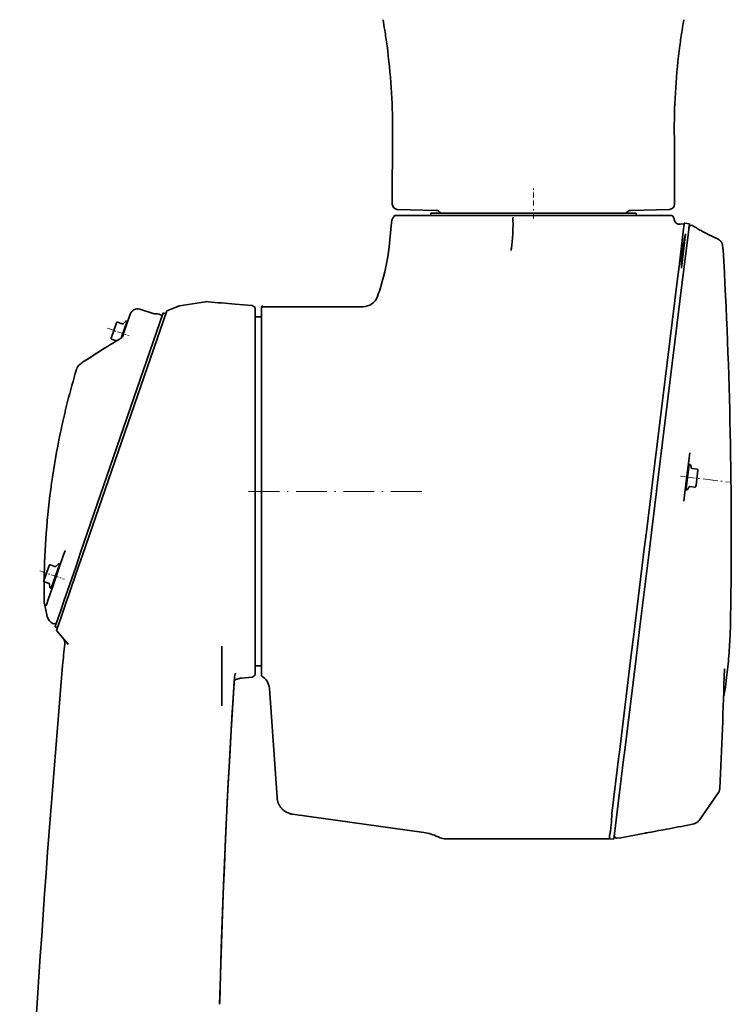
# Model space of a CAD drawing. Extents: x -922 to 7836, y -4841 to 1297.
# Tile 86 of 89: x 6956 to 7233, y 575 to 959. Entities that reach past the tile are written whole.
import ezdxf

# ---------------------------------------------------------------- set-up
doc = ezdxf.new("R2010")
doc.units = 0
doc.linetypes.add('DASHDOT', pattern=[18.5, 12, -3, 0.5, -3])

msp = doc.modelspace()

# ---------------------------------------------------------------- linework, layer by layer
at = {"color": 7, "lineweight": 35}
for p, q in [((7101, 892.5), (7101, 886.948303)), ((7211, 886.948303), (7211, 892.5)), ((7118.052246, 884.553467), (7102.947754, 884.948975)), ((7156, 883.5), (7116, 883.5)), ((7116, 882.5), (7116, 883.5)), ((7196, 883.5), (7156, 883.5)), ((7193.947754, 884.553467), (7209.052246, 884.948975)), ((7196, 882.5), (7196, 883.5)), ((7099.721191, 870.333801), (7100.72168, 879.851685)), ((7100.72168, 879.851685), (7100.794922, 880.549622)), ((7101.131348, 881.466675), (7101.145996, 881.487793)), ((7101.573242, 882.098511), (7101.145996, 881.487793)), ((7101.854492, 882.5), (7101.573242, 882.098511)), ((7101.854492, 882.5), (7156, 882.5)), ((7156, 882.5), (7190.958984, 882.5)), ((7210.144531, 882.5), (7190.958984, 882.5)), ((7210.144531, 882.500122), (7210.425781, 882.098511)), ((7210.425781, 882.098511), (7210.556641, 881.912231)), ((7210.568359, 881.895203), (7210.556641, 881.912231)), ((7210.730957, 881.613831), (7210.682617, 881.709473)), ((7210.730957, 881.613831), (7210.750488, 881.572144)), ((7214.791992, 879.305603), (7213.196289, 879.153503)), ((7214.793457, 879.318481), (7214.644043, 878.10083)), ((7214.82666, 879.588135), (7214.793457, 879.318481)), ((7214.827148, 879.589844), (7214.82666, 879.588135)), ((7216.812012, 879.34613), (7214.827148, 879.589844)), ((7216.812012, 879.344421), (7216.778809, 879.074768)), ((7216.812012, 879.34613), (7216.812012, 879.344421)), ((7214.558594, 877.402832), (7212.756348, 862.724792)), ((7215.328125, 875.46521), (7213.678223, 862.028931)), ((7214.644043, 878.10083), (7214.558594, 877.402832)), ((7216.543457, 877.159058), (7214.741211, 862.481079)), ((7216.629395, 877.857056), (7216.543457, 877.159058)), ((7216.778809, 879.074768), (7216.629395, 877.857056)), ((7218.183594, 878.562683), (7218.175781, 878.566406)), ((7229.933105, 869.257568), (7229.933594, 869.253845)), ((7212.756348, 862.724792), (7212.027344, 856.78717)), ((7214.741211, 862.481079), (7214.012207, 856.543396)), ((7212.027344, 856.78717), (7202.428711, 778.615723)), ((7214.012207, 856.543396), (7204.414063, 778.371948)), ((7028.155273, 848.918518), (7017.985352, 847.304138)), ((7028.155273, 848.918518), (7028.329102, 848.9422)), ((7095.192871, 850.945435), (7095.334473, 851.334473)), ((7095.334961, 851.334473), (7095.194336, 850.948853)), ((7095.194824, 850.948853), (7095.194336, 850.947876)), ((7011.702148, 844.607849), (6979.508301, 751.109985)), ((7013.050781, 845.452881), (6980.228516, 750.129456)), ((7002.548828, 845.990051), (7007.822754, 844.377625)), ((7011.702148, 844.607849), (7012.647461, 844.282227)), ((7017.365234, 847.136108), (7013.050781, 845.452881)), ((7017.365234, 847.136108), (7017.463867, 847.172546)), ((7046.19043, 847.492249), (7039.75, 848.000061)), ((7047.5, 846.664917), (7047.5, 842.936584)), ((7050, 846.77301), (7050, 847.118835)), ((7050, 840.278748), (7050, 846.772583)), ((7050.501953, 847.150024), (7050.352051, 847.150024)), ((7050.671875, 846.888794), (7050.501953, 847.150024)), ((7074.197754, 847), (7050.599609, 847)), ((7089.556152, 847), (7074.197754, 847)), ((6993.885254, 840.934021), (6995.738281, 840.296082)), ((6996.051758, 840.371338), (6996.935547, 841.286926)), ((6997.249023, 841.362183), (6997.541016, 841.261658)), ((6997.341797, 840.682922), (6997.541016, 841.261658)), ((6997.378418, 840.788879), (6997.662109, 840.691223)), ((6998.834961, 844.097839), (6997.670898, 840.717224)), ((7010.058105, 844.096191), (7010.381348, 844.003601)), ((7050, 843), (7047.5, 843)), ((7047.5, 774.877686), (7047.5, 842.936584)), ((6991.389648, 834.760254), (6993.314941, 840.352417)), ((6993.314941, 840.352417), (6993.44043, 840.717041)), ((6995.310547, 834.783447), (6997.341797, 840.682922)), ((6996.630859, 837.696411), (6995.803711, 835.293701)), ((6996.630859, 837.696411), (6997.421875, 839.99353)), ((6997.670898, 840.717224), (6997.421875, 839.99353)), ((7050, 839.576782), (7050, 840.278748)), ((7050, 839.576782), (7050, 710.423218)), ((6991.606445, 834.315369), (6993.458984, 833.67749)), ((6979.271973, 824.568542), (6980.056641, 825.177002)), ((7216.932617, 790.06543), (7215.296875, 776.745667)), ((7216.678223, 785.533447), (7215.53418, 776.215515)), ((7216.617188, 785.03717), (7216.319336, 785.07373)), ((7216.984863, 785.495789), (7216.678223, 785.533447)), ((7217.626953, 784.0802), (7217.233398, 785.29071)), ((7219.820313, 783.636353), (7217.875488, 783.875122)), ((7220.125, 783.246277), (7219.404297, 777.375977)), ((7202.428711, 778.615723), (7202.009277, 775.197632)), ((7204.414063, 778.371948), (7203.994141, 774.953857)), ((7215.296875, 776.745605), (7214.895996, 773.481689)), ((7215.520508, 776.104248), (7215.222656, 776.140808)), ((7215.53418, 776.215515), (7215.459473, 775.607971)), ((7215.766113, 775.570313), (7215.459473, 775.607971)), ((7216.731445, 776.788513), (7216.057129, 775.709106)), ((7218.967285, 776.688538), (7217.022461, 776.927307)), ((7219.404297, 777.375977), (7219.357422, 776.993286)), ((7047.5, 774.546875), (7047.5, 774.877258)), ((7047.5, 703.355225), (7047.5, 774.546875)), ((7103.788574, 775.126404), (7103.841309, 775.038452)), ((7103.866211, 774.828247), (7103.841309, 775.038452)), ((7202.009277, 775.197632), (7200.040039, 759.159607)), ((7203.994141, 774.953857), (7202.024902, 758.915894)), ((7214.895996, 773.481689), (7214.607422, 771.131226)), ((7200.040039, 759.159607), (7199.233887, 752.594543)), ((7202.024902, 758.915894), (7201.219238, 752.35083)), ((7199.233887, 752.594543), (7195.528809, 722.420349)), ((6972.868652, 750.255737), (6971.038086, 744.940002)), ((6973.425293, 751.872864), (6972.868652, 750.255737)), ((6973.425781, 751.874329), (6973.407227, 751.82074)), ((6979.508301, 751.109985), (6977.578613, 745.50592)), ((6978.346191, 744.662842), (6980.228516, 750.129456)), ((7201.219238, 752.35083), (7197.51416, 722.176636)), ((6965.156738, 740.146057), (6967.08252, 745.73822)), ((6967.08252, 745.73822), (6967.208008, 746.102783)), ((6967.652832, 746.319763), (6969.505371, 745.681885)), ((6968.053223, 737.1922), (6971.109375, 746.068665)), ((6971.038086, 744.940002), (6969.29248, 739.871094)), ((6969.818848, 745.757141), (6970.703125, 746.672729)), ((6971.016602, 746.747986), (6971.308594, 746.6474)), ((6971.109375, 746.068665), (6971.308594, 746.6474)), ((6971.145996, 746.174683), (6971.429688, 746.076965)), ((6977.578613, 745.50592), (6973.760254, 734.416626)), ((6974.632813, 733.879395), (6978.346191, 744.662842)), ((6965.374023, 739.701172), (6967.226563, 739.063232)), ((6967.427246, 738.810913), (6967.560059, 737.545105)), ((6968.764648, 738.337646), (6967.480469, 734.608032)), ((6967.760742, 737.292786), (6968.053223, 737.1922)), ((6968.21582, 737.664978), (6968.499512, 737.567322)), ((6969.29248, 739.871094), (6968.764648, 738.337585)), ((6966.169922, 730.802002), (6967.01709, 733.262756)), ((6967.480469, 734.608032), (6967.01709, 733.262756)), ((6973.760254, 734.416626), (6973.143066, 732.624084)), ((6974.057129, 732.207031), (6974.632813, 733.879395)), ((6966.076172, 730.529175), (6966.02002, 730.366882)), ((6966.17041, 730.803345), (6966.076172, 730.529175)), ((6972.975586, 732.138184), (6971.477539, 727.786682)), ((6971.904297, 725.954529), (6974.057129, 732.207031)), ((6973.143066, 732.624084), (6972.975586, 732.138184)), ((6971.396484, 727.55188), (6969.591309, 722.309509)), ((6970.125488, 720.788391), (6971.904297, 725.954529)), ((6971.399902, 727.560974), (6971.396484, 727.55188)), ((6971.477539, 727.786682), (6971.399902, 727.560974)), ((7232.878418, 726.279907), (7232.878906, 726.298767)), ((6968.834473, 723.421387), (6968.854492, 723.411865)), ((6969.526855, 722.122131), (6970.472656, 721.79657)), ((6969.544434, 722.17218), (6969.527344, 722.123779)), ((6969.591309, 722.309509), (6969.544434, 722.17218)), ((7195.528809, 722.420349), (7195.255859, 720.197388)), ((7197.51416, 722.176636), (7197.241211, 719.953613)), ((6974.683594, 715.35614), (6970.125488, 720.788269)), ((7195.255859, 720.197388), (7194.036133, 710.261047)), ((7197.241211, 719.953613), (7196.020996, 710.017334)), ((6973.483398, 716.786316), (6974.684082, 715.355103)), ((7034.5, 714.63269), (7034.5, 714.070618)), ((7034.5, 705.03949), (7034.5, 714.070618)), ((7050, 710.423218), (7050, 709.721252)), ((7194.036133, 710.261047), (7189.494629, 673.275513)), ((7050, 707), (7047.5, 707)), ((7050, 709.721252), (7050, 703.603149)), ((7196.020996, 710.017334), (7191.47998, 673.031799)), ((7034.5, 692.103638), (7034.5, 705.03949)), ((7050, 703.603149), (7050, 703.011353)), ((7230.438477, 705.822266), (7230.432129, 705.613281)), ((7230.432129, 705.613647), (7230.433105, 705.648743)), ((7046.200684, 702.531311), (7042.370605, 702.215942)), ((7056.0625, 655.606079), (7053.085449, 698.178589)), ((7230.128906, 695.347595), (7230.17334, 695.425964)), ((7034.5, 692.103638), (7034.5, 691.314575)), ((7189.494629, 673.275513), (7189.300781, 671.696716)), ((7191.47998, 673.031799), (7191.286133, 671.452942)), ((7189.300781, 671.696716), (7186.562012, 649.38916)), ((7191.286133, 671.452942), (7188.001953, 644.706909)), ((7228.186035, 657.543335), (7220.575684, 646.678589)), ((7056.0625, 655.606079), (7056.063965, 655.585388)), ((7062.066406, 649.150085), (7062.045898, 649.153015)), ((7113.277344, 641.952881), (7062.066406, 649.150085)), ((7186.297363, 644.916199), (7186.288574, 644.821167)), ((7188.001953, 644.706909), (7187.345215, 639.358276)), ((7119.645996, 639.953735), (7118.818848, 640.33252)), ((7119.645996, 639.953735), (7119.647461, 639.953125)), ((7186.110352, 639.5), (7121.725586, 639.5)), ((7187.344238, 639.3479), (7186.058105, 639.505798)), ((7187.345215, 639.358276), (7187.344238, 639.3479)), ((7033.708496, 575.552795), (7033.694336, 575.000122))]:
    msp.add_line(p, q, dxfattribs=at)
at = {"color": 7, "linetype": 'DASHDOT', "lineweight": 13, "ltscale": 0.166551}
msp.add_line((7156, 886.393127), (7156, 893.055176), dxfattribs=at)
at = {"color": 7, "linetype": 'DASHDOT', "lineweight": 13, "ltscale": 0.011865}
msp.add_line((7156, 884.513916), (7156, 884.988525), dxfattribs=at)
at = {"color": 7, "linetype": 'DASHDOT', "lineweight": 13, "ltscale": 0.064948}
msp.add_line((7156, 883.716492), (7156, 881.118591), dxfattribs=at)
at = {"color": 7, "linetype": 'DASHDOT', "lineweight": 13, "ltscale": 0.223246}
msp.add_line((6989.989746, 838.573669), (6998.433105, 835.666443), dxfattribs=at)
at = {"color": 7, "linetype": 'DASHDOT', "lineweight": 13, "ltscale": 0.480695}
msp.add_line((7213.351563, 780.904358), (7232.436035, 778.561096), dxfattribs=at)
at = {"color": 7, "linetype": 'DASHDOT', "lineweight": 13}
msp.add_line((7112.469238, 775), (7044.975098, 775), dxfattribs=at)
at = {"color": 7, "linetype": 'DASHDOT', "lineweight": 13, "ltscale": 0.075012}
msp.add_line((7050.25, 775), (7047.249512, 775), dxfattribs=at)
at = {"color": 7, "linetype": 'DASHDOT', "lineweight": 13, "ltscale": 0.252309}
msp.add_line((6963.666016, 743.990967), (6973.208496, 740.705139), dxfattribs=at)
at = {"color": 7, "lineweight": 35}
for points in [[(7213.657715, 862.614075), (7213.657227, 862.838745), (7213.658691, 863.0625), (7213.66748, 863.507263), (7213.683105, 863.948303), (7213.704102, 864.385803), (7213.729492, 864.819824), (7213.759277, 865.250549), (7213.78418, 865.571472), (7213.810547, 865.890381), (7213.844238, 866.272034), (7213.880859, 866.651367), (7213.92041, 867.043335), (7213.961914, 867.432007), (7214.047363, 868.180298), (7214.137207, 868.904663), (7214.229492, 869.597778), (7214.324219, 870.269531), (7214.421387, 870.918762), (7214.520508, 871.544434), (7214.621094, 872.145447), (7214.723145, 872.720642), (7214.824707, 873.259949), (7214.926758, 873.771545), (7215.029785, 874.253235), (7215.132813, 874.703308), (7215.22998, 875.099365), (7215.278809, 875.285522), (7215.327637, 875.46521)], [(7228.053223, 873.299194), (7227.197266, 873.696716), (7226.347656, 874.09906), (7225.504395, 874.506104), (7224.667969, 874.917786), (7224.085449, 875.209595), (7223.507324, 875.503235), (7222.935059, 875.798523), (7222.370117, 876.094604), (7221.84375, 876.375), (7221.32959, 876.653809), (7220.914551, 876.88269), (7220.516602, 877.106079), (7220.140625, 877.321533), (7219.793945, 877.524963), (7219.523926, 877.687012), (7219.277832, 877.838684), (7219.06543, 877.973511), (7218.879395, 878.095032)], [(7229.662109, 871.199646), (7229.630371, 871.331299), (7229.59375, 871.460876), (7229.553711, 871.584595), (7229.518066, 871.680969), (7229.479004, 871.776245), (7229.43457, 871.87439), (7229.385742, 871.971741), (7229.330566, 872.070984), (7229.270508, 872.169189), (7229.202148, 872.268799), (7229.12793, 872.366699)], [(6994.695313, 834.325134), (6994.824219, 834.404968), (6994.903809, 834.45929), (6994.981445, 834.515442), (6995.056152, 834.572632), (6995.195313, 834.684875), (6995.319824, 834.791138), (6995.508789, 834.960632), (6995.663086, 835.106628), (6995.791504, 835.234924), (6995.79834, 835.242065), (6995.799316, 835.243286), (6995.797363, 835.240662), (6995.78125, 835.220398), (6995.759277, 835.188782), (6995.754883, 835.18219), (6995.754883, 835.182007), (6995.757813, 835.186951), (6995.783691, 835.24292), (6995.804199, 835.2948)], [(7232.878418, 726.279907), (7232.861328, 725.315369), (7232.840332, 724.350952), (7232.816406, 723.39209), (7232.789063, 722.43335), (7232.757813, 721.480469), (7232.723633, 720.52771), (7232.686035, 719.580627), (7232.644531, 718.633667), (7232.591309, 717.520874), (7232.532715, 716.408325), (7232.469238, 715.303833), (7232.400391, 714.199646), (7232.327148, 713.10376), (7232.248047, 712.00824), (7232.164551, 710.920837), (7232.075195, 709.833862), (7231.980469, 708.755188), (7231.880859, 707.677063), (7231.775879, 706.607056), (7231.665039, 705.537598), (7231.549316, 704.476501), (7231.427246, 703.416077), (7231.300781, 702.36377), (7231.16748, 701.312195), (7230.993164, 700.000549), (7230.80957, 698.695923), (7230.617188, 697.398376), (7230.415527, 696.107971)], [(7039.426758, 702.231995), (7038.793945, 692.11615), (7038.187988, 681.945862), (7037.609375, 671.719238), (7037.05957, 661.452087), (7036.510742, 650.573608), (7035.999512, 639.730225), (7035.526855, 628.962952), (7035.09082, 618.232483), (7034.689941, 607.492371), (7034.323242, 596.712341), (7033.991211, 585.880066), (7033.694336, 575.000122)], [(7033.708496, 575.552795), (7034.026367, 587.078003), (7034.385254, 598.592285), (7034.785156, 610.098389), (7035.226563, 621.604797), (7035.714355, 633.248718), (7036.243652, 644.877197), (7036.813477, 656.501526), (7037.397461, 667.624878), (7037.931641, 677.231934), (7038.493652, 686.840027), (7039.083008, 696.450623), (7039.388184, 701.257324)], [(7039.36377, 701.24292), (7039.545898, 701.3479), (7039.730957, 701.447754), (7039.939941, 701.553223), (7040.04541, 701.603516), (7040.151855, 701.652161), (7040.299316, 701.715881), (7040.448242, 701.775757), (7040.599121, 701.831482), (7040.77832, 701.891357), (7040.959473, 701.94574), (7041.141602, 701.995544), (7041.345215, 702.046082), (7041.549805, 702.091675), (7041.755371, 702.132141), (7041.959473, 702.166687), (7042.164551, 702.194946), (7042.267578, 702.206421), (7042.370605, 702.215942)], [(7228.186035, 657.543274), (7228.243164, 657.629517), (7228.295898, 657.718506), (7228.338379, 657.797852), (7228.376953, 657.878967), (7228.40332, 657.939514), (7228.427734, 658.000793), (7228.465332, 658.107117), (7228.493164, 658.200134), (7228.51416, 658.279785), (7228.531738, 658.357849), (7228.557617, 658.494568), (7228.575684, 658.614868), (7228.595215, 658.785217), (7228.609863, 658.95636), (7228.625977, 659.20166), (7228.629395, 659.26709)], [(7062.045898, 649.152954), (7061.928223, 649.170776), (7061.812012, 649.190491), (7061.583984, 649.234924), (7061.358398, 649.286621), (7061.244629, 649.315796), (7061.129883, 649.347229), (7061.014648, 649.380859), (7060.899414, 649.416748), (7060.726074, 649.474854), (7060.553711, 649.537781), (7060.383789, 649.604675), (7060.217773, 649.675293), (7060.042969, 649.755127), (7059.870117, 649.839905), (7059.699707, 649.929565), (7059.53125, 650.023926), (7059.365723, 650.122864), (7059.202637, 650.226746), (7059.04248, 650.335083), (7058.885254, 650.447693), (7058.731934, 650.564453), (7058.581543, 650.685303), (7058.418945, 650.823853), (7058.26123, 650.967285), (7058.107422, 651.115479), (7057.958984, 651.26825), (7057.814453, 651.425476), (7057.675293, 651.586975), (7057.541016, 651.752625), (7057.412109, 651.922241), (7057.288574, 652.095581), (7057.181641, 652.254456), (7057.07959, 652.416138), (7056.981934, 652.580444), (7056.888672, 652.747375), (7056.800293, 652.916626), (7056.730469, 653.059021), (7056.664063, 653.20282), (7056.600586, 653.347839), (7056.555176, 653.457336), (7056.512207, 653.567444), (7056.431152, 653.78949), (7056.358398, 654.012512), (7056.292969, 654.237915), (7056.234863, 654.465637), (7056.18457, 654.695374), (7056.143555, 654.916687), (7056.109863, 655.139038), (7056.083008, 655.362061), (7056.063965, 655.585388)], [(7199.53418, 641.744751), (7199.840332, 641.804993), (7200.275391, 641.887573), (7200.918457, 642.006104), (7201.84668, 642.173828), (7203.158691, 642.408569), (7204.821289, 642.706909), (7206.758789, 643.05896), (7207.820313, 643.2547), (7208.880859, 643.452637), (7210.062988, 643.676147), (7211.244629, 643.902771), (7212.461914, 644.139832), (7213.678711, 644.380493), (7214.916504, 644.62915), (7216.15332, 644.881714), (7217.401367, 645.140564), (7218.648438, 645.403503)], [(7186.288574, 644.821167), (7186.210938, 644.096924), (7186.134277, 643.44696), (7186.060059, 642.87207), (7185.987793, 642.370789), (7185.918945, 641.939697), (7185.853516, 641.573975), (7185.801758, 641.308044), (7185.769531, 641.152649), (7185.712891, 640.888367), (7185.664063, 640.653259), (7185.645996, 640.555359), (7185.632813, 640.468079), (7185.626465, 640.412231), (7185.623047, 640.360046), (7185.621582, 640.300476), (7185.624512, 640.244141), (7185.633789, 640.17218), (7185.650879, 640.101501), (7185.674805, 640.030029), (7185.70459, 639.960388), (7185.740723, 639.886658), (7185.781738, 639.81073), (7185.82959, 639.728882), (7185.888672, 639.633118), (7185.955566, 639.528931)], [(7185.955566, 639.528931), (7185.958496, 639.526062), (7185.973633, 639.520264), (7185.994629, 639.515442), (7186.058105, 639.505798)]]:
    msp.add_lwpolyline(points, dxfattribs=at)
for centre, radius, start, end in [((6851.271973, 916.029114), 249.815485, 8.942552, 9.882636), ((7460.728027, 916.029114), 249.815485, 170.117363, 171.057443), ((6851.084473, 915.999084), 250.005746, 7.533452, 8.942661), ((7460.915527, 915.999084), 250.005746, 171.057334, 172.466552), ((6851.089844, 916), 249.999997, 360, 7.533417), ((7460.910156, 916), 249.999997, 172.46658, 179.999995), ((10118.671875, 892.706421), 3017.672125, 179.557723, 180.003916), ((4193.328125, 892.706421), 3017.672125, 359.996081, 0.442274), ((7103, 886.948303), 2, 180.000005, 268.499999), ((7209, 886.948303), 2, 271.500003, 360), ((7118, 882.554138), 2, 28.224117, 88.499991), ((7194, 882.554138), 2, 91.500008, 151.775888), ((7102.78418, 880.340576), 2.000101, 145.733274, 174.000217), ((7160.119629, 880.970093), 12.093375, 175.682383, 180.889682), ((7208.931152, 880.761169), 1.991777, 28.431246, 34.705789), ((7208.936035, 880.765503), 1.985387, 6.455362, 25.294181), ((7208.921387, 880.730347), 2.013187, 7.169614, 24.552657), ((7213.000488, 881.241821), 2.097642, 187.125685, 275.348848), ((7217.621582, 877.733826), 0.999998, 56.361451, 172.991138), ((7266.233887, 949.307495), 85.51983, 235.815577, 236.377251), ((7227.116211, 871.275024), 2.230666, 44.000748, 65.16079), ((7224.203613, 868.392761), 6.328117, 38.903111, 44.454351), ((7020.145508, 878.699341), 80.014562, 342.693895, 353.998727), ((7217.797363, 868.550659), 12.156415, 3.333865, 12.586066), ((5291.731934, 757.813171), 1941.402724, 359.069888, 3.29071), ((7224.205566, 862.690369), 10.547973, 180.414328, 183.59542), ((7020.574707, 878.56604), 79.564763, 339.985587, 342.693544), ((7020.187988, 878.685913), 79.969794, 339.999888, 342.694012), ((7028.782715, 844.967957), 4.000041, 84.236436, 96.50737), ((7077.028809, 1322.979248), 476.439905, 264.236588, 265.512351), ((7089.556152, 852.999146), 5.999172, 269.99997, 339.981776), ((7089.556152, 852.999695), 5.999802, 270.003167, 340.002424), ((7001.671875, 843.121155), 3, 73.000003, 161.000003), ((7018.455566, 844.341248), 3, 99.019903, 109.304412), ((7050.671387, 844.890442), 1.998377, 89.996096, 109.636639), ((7050.352051, 845.14624), 2.003777, 90.000043, 100.11485), ((6993.771484, 840.603088), 0.35, 71.000001, 161.000003), ((6997.151367, 841.078552), 0.3, 71.000001, 135.999995), ((7008.700195, 847.246521), 2.999999, 252.999998, 272.092433), ((7008.955566, 840.25116), 4, 74.000011, 92.092445), ((7010.105469, 843.042358), 1, 340.999998, 73.999998), ((6995.835938, 840.579773), 0.3, 250.999996, 316), ((6991.720215, 834.646301), 0.35, 161.000003, 251.000003), ((6993.361328, 833.393799), 0.300034, 56.158649, 70.998983), ((7090.785156, 667.032288), 192.911416, 121.874016, 123.045585), ((6761.120605, 1172.976685), 410.958, 302.225766, 303.10729), ((6743.814453, 1199.845459), 442.917701, 302.457671, 303.084071), ((7265.320801, 736.401794), 300.059578, 163.31332, 168.264524), ((6981.728027, 821.411682), 3.999824, 159.729219, 163.313211), ((6981.728516, 821.411621), 4, 127.88655, 159.729192), ((6981.891113, 822.803223), 2.999996, 122.224377, 127.696793), ((7265.262695, 736.416504), 300, 168.265043, 175.734962), ((7216.948242, 785.197998), 0.3, 18.000001, 83.000001), ((7217.912109, 784.172913), 0.3, 198.000002, 263.000003), ((7219.777832, 783.28894), 0.35, 353, 83.000001), ((7215.802734, 775.868103), 0.3, 263.000003, 328), ((7216.98584, 776.629578), 0.3, 83.000001, 147.999995), ((7219.009766, 777.035889), 0.35, 263.000003, 353), ((7265.308105, 736.415344), 300.045014, 175.735385, 179.213099), ((6967.539063, 745.988831), 0.35, 71.000001, 161.000003), ((6969.603027, 745.965515), 0.3, 250.999996, 316), ((6970.918945, 746.464294), 0.3, 71.000001, 135.999995), ((6965.487793, 740.032104), 0.35, 161.000003, 251.000003), ((7265.216797, 736.414917), 299.953887, 179.363035, 180.857293), ((6967.128906, 738.779602), 0.3, 6, 71.000001), ((6967.858398, 737.576416), 0.3, 186.000002, 251.000003), ((6969.297363, 731.974426), 3.999996, 180.662236, 191.692254), ((7166.087891, 772.67749), 204.955949, 191.686817, 193.104341), ((6970.365234, 727.115662), 4, 193.103166, 247.813323), ((6969.232422, 724.338745), 1, 246.534773, 340.999993), ((7262.079102, 682.058289), 290.657053, 173.396346, 175.063855), ((6970.370605, 715.828979), 3, 353.396352, 40.000002), ((12950.248047, 190.795486), 5999.999999, 175.063855, 177.543937), ((7044.104492, 701.943726), 4.686509, 152.236201, 176.473496), ((7047.099609, 697.757935), 6.000824, 4.019694, 61.095489), ((5291.655273, 757.816772), 1939.479659, 357.087416, 358.457637), ((7228.440918, 696.424622), 2, 330.044764, 350.892896), ((7099.785156, 652.258484), 86.823932, 355.148955, 358.10618), ((7217.996582, 648.483032), 3.147696, 281.952439, 325.022519), ((7110.493652, 622.147339), 20.000245, 65.401691, 81.99985), ((7124.457031, 1015.554688), 381.274706, 279.698463, 281.356348), ((7121.726563, 644.496216), 4.996217, 245.409008, 269.976741), ((7188.519531, 640.714844), 1, 172.999976, 279.698641)]:
    msp.add_arc(centre, radius, start, end, dxfattribs=at)
for centre, major_axis, ratio, start_param, end_param in [((7146.003418, 881.1073), (0.340332, -13.745317), 0.146586, 0.4684616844, 1.543533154), ((7047.695313, 845.648315), (1.665527, -1.801828), 0.238654, 1.9372050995, 2.8889125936), ((7023.09082, 832.414124), (59.894043, 27.81945), 0.223965, 1.958158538, 2.1394116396), ((7047.700195, 704.374023), (-1.65918, -1.801278), 0.237814, 0.252680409, 1.2010756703)]:
    msp.add_ellipse(centre, major_axis=major_axis, ratio=ratio, start_param=start_param, end_param=end_param, dxfattribs=at)

doc.saveas('drawing.dxf')
